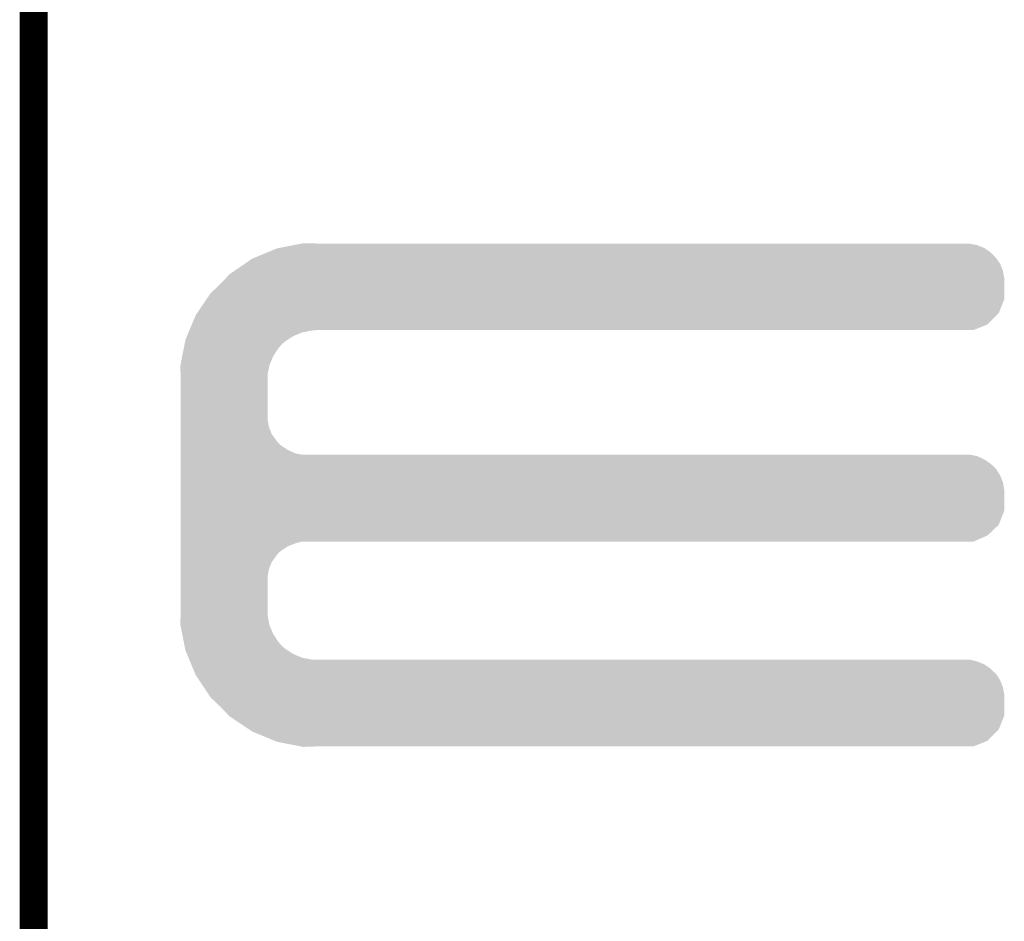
# Model space of a CAD drawing. Extents: x -1.3 to 24.2, y -3.9 to 39.2.
# Tile 19 of 34: x -1.3 to 4, y 19.1 to 24.1. Entities that reach past the tile are written whole.
import ezdxf

# ---------------------------------------------------------------- set-up
doc = ezdxf.new("R2010")
doc.units = 0
doc.layers.add('PRESSURE_24_CLICK_V100_GKO', color=5, linetype='CONTINUOUS')
doc.layers.add('PRESSURE_24_CLICK_V100_GTO', color=14, linetype='CONTINUOUS')

msp = doc.modelspace()

# ---------------------------------------------------------------- linework, layer by layer
at = {"layer": 'PRESSURE_24_CLICK_V100_GKO', "const_width": 0.1524}
msp.add_lwpolyline([(-1.27, -3.81), (-1.27, 36.83)], dxfattribs=at)
at = {"layer": 'PRESSURE_24_CLICK_V100_GTO'}
for points in [[(0.066262, 22.814278), (0.143848, 22.829518), (3.901442, 22.814278), (3.863342, 22.829518)], [(0.143848, 22.829518), (0.18265, 22.83714), (3.863342, 22.829518), (3.822702, 22.83714)], [(0.18265, 22.83714), (0.195448, 22.839654), (0.269266, 22.83714), (0.26924, 22.839654)], [(0.195448, 22.839654), (0.195582, 22.83968), (0.26924, 22.839654), (0.195582, 22.83968)], [(-0.069046, 22.76094), (0.004382, 22.791418), (3.96494, 22.76094), (3.934462, 22.791418)], [(0.004382, 22.791418), (0.053342, 22.81174), (3.934462, 22.791418), (3.905108, 22.81174)], [(0.053342, 22.81174), (0.066262, 22.814278), (3.905108, 22.81174), (3.901442, 22.814278)], [(-0.177342, 22.689818), (-0.121918, 22.727924), (4.00304, 22.689818), (3.9878, 22.727924)], [(-0.121918, 22.727924), (-0.081284, 22.75586), (3.9878, 22.727924), (3.968458, 22.75586)], [(-0.081284, 22.75586), (-0.069046, 22.76094), (3.968458, 22.75586), (3.96494, 22.76094)], [(-0.224974, 22.649178), (-0.203198, 22.67204), (4.01066, 22.649178), (4.006374, 22.67204)], [(-0.203198, 22.67204), (-0.177342, 22.689818), (4.006374, 22.67204), (4.00304, 22.689818)], [(-0.307338, 22.5679), (-0.254, 22.6187), (4.010658, 22.5679), (4.010658, 22.6187)], [(-0.254, 22.6187), (-0.224974, 22.649178), (4.010658, 22.6187), (4.01066, 22.649178)], [(-0.329824, 22.534876), (-0.307338, 22.5679), (4.010658, 22.534876), (4.010658, 22.5679)], [(-0.3817, 22.458684), (-0.329824, 22.534876), (3.980176, 22.458684), (4.010658, 22.534876)], [(-0.409706, 22.39772), (-0.388618, 22.448522), (3.919216, 22.39772), (3.970014, 22.448522)], [(-0.388618, 22.448522), (-0.3817, 22.458684), (3.970014, 22.448522), (3.980176, 22.458684)], [(-0.422358, 22.36724), (-0.409706, 22.39772), (3.843016, 22.36724), (3.919216, 22.39772)], [(-0.436066, 22.334218), (-0.427632, 22.354538), (0.14224, 22.334218), (0.190498, 22.354538)], [(-0.427632, 22.354538), (-0.423414, 22.3647), (0.190498, 22.354538), (0.24384, 22.3647)], [(-0.423414, 22.3647), (-0.422358, 22.36724), (0.24384, 22.3647), (0.26924, 22.36724)], [(-0.453482, 22.268178), (-0.44949, 22.2885), (0.06096, 22.268178), (0.078738, 22.2885)], [(-0.44949, 22.2885), (-0.445996, 22.30628), (0.078738, 22.2885), (0.099058, 22.30628)], [(-0.445996, 22.30628), (-0.444498, 22.313902), (0.099058, 22.30628), (0.110838, 22.313902)], [(-0.444498, 22.313902), (-0.436066, 22.334218), (0.110838, 22.313902), (0.14224, 22.334218)], [(-0.461962, 22.225004), (-0.453482, 22.268178), (0.03302, 22.225004), (0.06096, 22.268178)], [(-0.471444, 22.176738), (-0.461962, 22.225004), (0.0127, 22.176738), (0.03302, 22.225004)], [(-0.47244, 22.171662), (-0.471444, 22.176738), (0.011684, 22.171662), (0.0127, 22.176738)], [(-0.470862, 22.125938), (-0.47244, 22.171662), (0.00254, 22.125938), (0.011684, 22.171662)], [(-0.4699, 22.098), (-0.470862, 22.125938), (0.00254, 22.098), (0.00254, 22.125938)], [(-0.4699, 21.879558), (-0.4699, 22.098), (0.00254, 21.879558), (0.00254, 22.098)], [(-0.4699, 21.838918), (-0.4699, 21.879558), (0.010162, 21.838918), (0.00254, 21.879558)], [(-0.4699, 21.800818), (-0.4699, 21.838918), (0.025402, 21.800818), (0.010162, 21.838918)], [(-0.4699, 21.76526), (-0.4699, 21.800818), (0.0508, 21.76526), (0.025402, 21.800818)], [(-0.4699, 21.750018), (-0.4699, 21.76526), (0.063502, 21.750018), (0.0508, 21.76526)], [(-0.4699, 21.73732), (-0.4699, 21.750018), (0.078742, 21.73732), (0.063502, 21.750018)], [(-0.4699, 21.71446), (-0.4699, 21.73732), (0.114302, 21.71446), (0.078742, 21.73732)], [(-0.4699, 21.69668), (-0.4699, 21.71446), (0.152402, 21.69668), (0.114302, 21.71446)], [(-0.4699, 21.68906), (-0.4699, 21.69668), (0.190502, 21.68906), (0.152402, 21.69668)], [(-0.4699, 21.681438), (-0.4699, 21.68906), (3.863342, 21.681438), (3.822702, 21.68906)], [(-0.4699, 21.663658), (-0.4699, 21.681438), (3.901442, 21.663658), (3.863342, 21.681438)], [(-0.4699, 21.6408), (-0.4699, 21.663658), (3.93446, 21.6408), (3.901442, 21.663658)], [(-0.4699, 21.628102), (-0.4699, 21.6408), (3.949698, 21.628102), (3.93446, 21.6408)], [(-0.4699, 21.612858), (-0.4699, 21.628102), (3.96494, 21.612858), (3.949698, 21.628102)], [(-0.4699, 21.577304), (-0.4699, 21.612858), (3.9878, 21.577304), (3.96494, 21.612858)], [(-0.4699, 21.539198), (-0.4699, 21.577304), (4.00304, 21.539198), (3.9878, 21.577304)], [(-0.4699, 21.498558), (-0.4699, 21.539198), (4.01066, 21.498558), (4.00304, 21.539198)], [(-0.4699, 21.384256), (-0.4699, 21.498558), (4.010658, 21.384256), (4.01066, 21.498558)], [(-0.4699, 21.308064), (-0.4699, 21.384256), (3.980178, 21.308064), (4.010658, 21.384256)], [(-0.4699, 21.249638), (-0.4699, 21.308064), (3.919216, 21.249638), (3.980178, 21.308064)], [(-0.4699, 21.21662), (-0.4699, 21.249638), (3.843016, 21.21662), (3.919216, 21.249638)], [(-0.4699, 21.206458), (-0.4699, 21.21662), (0.152398, 21.206458), (0.190496, 21.21662)], [(-0.4699, 21.191218), (-0.4699, 21.206458), (0.1143, 21.191218), (0.152398, 21.206458)], [(-0.4699, 21.16836), (-0.4699, 21.191218), (0.07874, 21.16836), (0.1143, 21.191218)], [(-0.4699, 21.155658), (-0.4699, 21.16836), (0.063498, 21.155658), (0.07874, 21.16836)], [(-0.4699, 21.14042), (-0.4699, 21.155658), (0.0508, 21.14042), (0.063498, 21.155658)], [(-0.4699, 21.104864), (-0.4699, 21.14042), (0.0254, 21.104864), (0.0508, 21.14042)], [(-0.4699, 21.066758), (-0.4699, 21.104864), (0.01016, 21.066758), (0.0254, 21.104864)], [(-0.4699, 21.026118), (-0.4699, 21.066758), (0.00254, 21.026118), (0.01016, 21.066758)], [(-0.4699, 20.8407), (-0.4699, 21.026118), (0.00254, 20.8407), (0.00254, 21.026118)], [(-0.470776, 20.815298), (-0.4699, 20.8407), (0.00254, 20.815298), (0.00254, 20.8407)], [(-0.47244, 20.767042), (-0.470776, 20.815298), (0.011734, 20.767042), (0.00254, 20.815298)], [(-0.47144, 20.761958), (-0.47244, 20.767042), (0.012702, 20.761958), (0.011734, 20.767042)], [(-0.461962, 20.7137), (-0.47144, 20.761958), (0.033022, 20.7137), (0.012702, 20.761958)], [(-0.453478, 20.670518), (-0.461962, 20.7137), (0.06096, 20.670518), (0.033022, 20.7137)], [(-0.449488, 20.650198), (-0.453478, 20.670518), (0.07874, 20.650198), (0.06096, 20.670518)], [(-0.445996, 20.63242), (-0.449488, 20.650198), (0.099062, 20.63242), (0.07874, 20.650198)], [(-0.4445, 20.624802), (-0.445996, 20.63242), (0.110834, 20.624802), (0.099062, 20.63242)], [(-0.436064, 20.60448), (-0.4445, 20.624802), (0.142236, 20.60448), (0.110834, 20.624802)], [(-0.42763, 20.58416), (-0.436064, 20.60448), (0.190502, 20.58416), (0.142236, 20.60448)], [(-0.423412, 20.574), (-0.42763, 20.58416), (0.243842, 20.574), (0.190502, 20.58416)], [(-0.419194, 20.563838), (-0.423412, 20.574), (3.863342, 20.563838), (3.822702, 20.574)], [(-0.412868, 20.548598), (-0.419194, 20.563838), (3.901442, 20.548598), (3.863342, 20.563838)], [(-0.40338, 20.525738), (-0.412868, 20.548598), (3.934462, 20.525738), (3.901442, 20.548598)], [(-0.397056, 20.5105), (-0.40338, 20.525738), (3.9497, 20.5105), (3.934462, 20.525738)], [(-0.391782, 20.497796), (-0.397056, 20.5105), (3.96494, 20.497796), (3.9497, 20.5105)], [(-0.38862, 20.490176), (-0.391782, 20.497796), (3.96984, 20.490176), (3.96494, 20.497796)], [(-0.369998, 20.462244), (-0.38862, 20.490176), (3.9878, 20.462244), (3.96984, 20.490176)], [(-0.344592, 20.424138), (-0.369998, 20.462244), (4.00304, 20.424138), (3.9878, 20.462244)], [(-0.317498, 20.383498), (-0.344592, 20.424138), (4.01066, 20.383498), (4.00304, 20.424138)], [(-0.30734, 20.36826), (-0.317498, 20.383498), (4.010658, 20.36826), (4.01066, 20.383498)], [(-0.254, 20.31746), (-0.30734, 20.36826), (4.010658, 20.31746), (4.010658, 20.36826)], [(-0.208034, 20.269196), (-0.254, 20.31746), (4.010658, 20.269196), (4.010658, 20.31746)], [(-0.203202, 20.264122), (-0.208034, 20.269196), (4.008628, 20.264122), (4.010658, 20.269196)], [(-0.096524, 20.193004), (-0.203202, 20.264122), (3.980176, 20.193004), (4.008628, 20.264122)], [(-0.081282, 20.182842), (-0.096524, 20.193004), (3.970014, 20.182842), (3.980176, 20.193004)], [(0.041106, 20.13204), (-0.081282, 20.182842), (3.919216, 20.13204), (3.970014, 20.182842)], [(0.053338, 20.126962), (0.041106, 20.13204), (3.90652, 20.126962), (3.919216, 20.13204)], [(0.18265, 20.10156), (0.053338, 20.126962), (3.843016, 20.10156), (3.90652, 20.126962)], [(0.195578, 20.09902), (0.18265, 20.10156), (0.195578, 20.09902), (0.26924, 20.10156)]]:
    msp.add_solid(points, dxfattribs=at)

doc.saveas('drawing.dxf')
